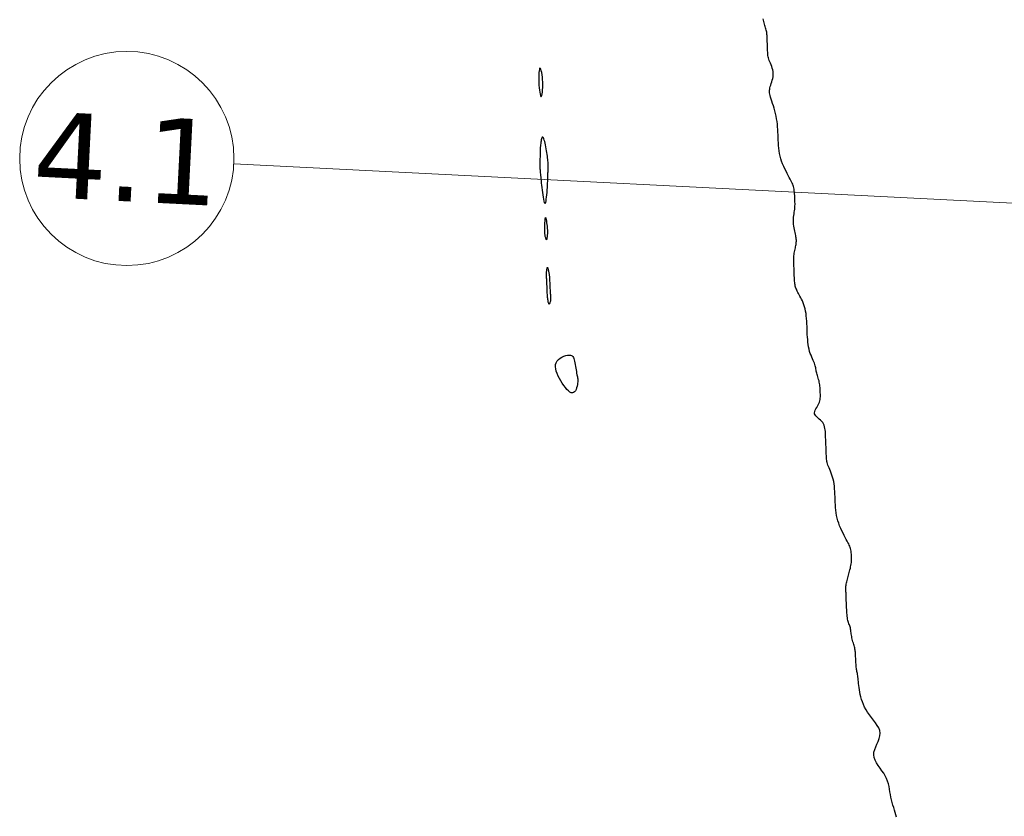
# Model space of a CAD drawing. Header units: millimetres. Extents: x 32690613 to 32693367, y 5343692 to 5344708.
# Tile 54 of 256: x 32692179 to 32692225, y 5343900 to 5343937. Entities that reach past the tile are written whole.
import ezdxf

# ---------------------------------------------------------------- set-up
doc = ezdxf.new("R2010")
doc.units = ezdxf.units.MM
doc.header["$LTSCALE"] = 20
doc.layers.get('0').update_dxf_attribs({"lineweight": 18})
doc.layers.get('Defpoints').update_dxf_attribs({"color": 11, "lineweight": 18})
doc.layers.add('02-DGM_HL_495.50', color=152, linetype='Continuous')
doc.layers.add('02-DGM_HL_496.00', color=162, linetype='Continuous')
doc.styles.add('Verdana', font='verdana.ttf')

# ---------------------------------------------------------------- blocks, each defined once
blk = doc.blocks.new('A$C78070446')
blk.add_line((4469678.22, 5342449.778), (4469455.556, 5342469.755))
blk.add_circle((4469450.576, 5342470.202), 5)
at = {"insert": (4469450.576, 5342470.202), "char_height": 4, "attachment_point": 5, "rotation": 354.86, "line_spacing_factor": 0.252012, "style": 'Verdana'}
blk.add_mtext('4.1', dxfattribs=at)

msp = doc.modelspace()

# ---------------------------------------------------------------- linework, layer by layer
at = {"layer": '02-DGM_HL_495.50', "elevation": 495.5, "flags": 128}
msp.add_lwpolyline([(32692220.105, 5343899.921), (32692220.078, 5343900.027), (32692220.046, 5343900.137), (32692220.012, 5343900.251), (32692219.976, 5343900.368), (32692219.941, 5343900.487), (32692219.906, 5343900.609), (32692219.874, 5343900.732), (32692219.846, 5343900.856), (32692219.823, 5343900.98), (32692219.802, 5343901.104), (32692219.781, 5343901.229), (32692219.757, 5343901.353), (32692219.728, 5343901.477), (32692219.692, 5343901.601), (32692219.645, 5343901.724), (32692219.585, 5343901.847), (32692219.511, 5343901.969), (32692219.427, 5343902.091), (32692219.339, 5343902.212), (32692219.253, 5343902.334), (32692219.175, 5343902.456), (32692219.111, 5343902.579), (32692219.066, 5343902.702), (32692219.046, 5343902.826), (32692219.056, 5343902.952), (32692219.089, 5343903.078), (32692219.137, 5343903.205), (32692219.193, 5343903.332), (32692219.25, 5343903.46), (32692219.298, 5343903.587), (32692219.331, 5343903.713), (32692219.34, 5343903.839), (32692219.321, 5343903.963), (32692219.275, 5343904.086), (32692219.209, 5343904.209), (32692219.128, 5343904.331), (32692219.037, 5343904.452), (32692218.942, 5343904.574), (32692218.848, 5343904.695), (32692218.76, 5343904.817), (32692218.683, 5343904.939), (32692218.616, 5343905.061), (32692218.56, 5343905.182), (32692218.512, 5343905.302), (32692218.472, 5343905.421), (32692218.439, 5343905.537), (32692218.412, 5343905.651), (32692218.39, 5343905.761), (32692218.372, 5343905.868), (32692218.357, 5343905.97), (32692218.345, 5343906.068), (32692218.336, 5343906.16), (32692218.328, 5343906.247), (32692218.32, 5343906.327), (32692218.314, 5343906.401), (32692218.306, 5343906.467), (32692218.298, 5343906.525), (32692218.289, 5343906.578), (32692218.28, 5343906.626), (32692218.271, 5343906.672), (32692218.261, 5343906.717), (32692218.252, 5343906.764), (32692218.243, 5343906.813), (32692218.235, 5343906.867), (32692218.228, 5343906.927), (32692218.222, 5343906.992), (32692218.217, 5343907.061), (32692218.213, 5343907.132), (32692218.209, 5343907.204), (32692218.206, 5343907.275), (32692218.203, 5343907.343), (32692218.2, 5343907.408), (32692218.198, 5343907.468), (32692218.195, 5343907.524), (32692218.192, 5343907.576), (32692218.188, 5343907.626), (32692218.183, 5343907.675), (32692218.176, 5343907.724), (32692218.167, 5343907.773), (32692218.156, 5343907.823), (32692218.142, 5343907.876), (32692218.127, 5343907.931), (32692218.11, 5343907.988), (32692218.092, 5343908.047), (32692218.074, 5343908.106), (32692218.057, 5343908.167), (32692218.041, 5343908.229), (32692218.027, 5343908.291), (32692218.015, 5343908.353), (32692218.005, 5343908.415), (32692217.997, 5343908.476), (32692217.989, 5343908.536), (32692217.982, 5343908.595), (32692217.973, 5343908.652), (32692217.964, 5343908.707), (32692217.953, 5343908.76), (32692217.939, 5343908.811), (32692217.924, 5343908.86), (32692217.907, 5343908.908), (32692217.889, 5343908.956), (32692217.872, 5343909.006), (32692217.855, 5343909.058), (32692217.839, 5343909.113), (32692217.825, 5343909.172), (32692217.814, 5343909.237), (32692217.804, 5343909.306), (32692217.796, 5343909.379), (32692217.79, 5343909.456), (32692217.785, 5343909.535), (32692217.781, 5343909.616), (32692217.777, 5343909.699), (32692217.774, 5343909.782), (32692217.77, 5343909.865), (32692217.767, 5343909.948), (32692217.764, 5343910.029), (32692217.761, 5343910.108), (32692217.758, 5343910.185), (32692217.755, 5343910.258), (32692217.752, 5343910.328), (32692217.75, 5343910.393), (32692217.748, 5343910.453), (32692217.746, 5343910.508), (32692217.745, 5343910.561), (32692217.745, 5343910.611), (32692217.746, 5343910.66), (32692217.749, 5343910.709), (32692217.754, 5343910.759), (32692217.761, 5343910.81), (32692217.771, 5343910.864), (32692217.783, 5343910.92), (32692217.796, 5343910.978), (32692217.812, 5343911.038), (32692217.828, 5343911.099), (32692217.845, 5343911.161), (32692217.863, 5343911.224), (32692217.882, 5343911.287), (32692217.9, 5343911.351), (32692217.918, 5343911.414), (32692217.935, 5343911.479), (32692217.952, 5343911.544), (32692217.967, 5343911.61), (32692217.98, 5343911.678), (32692217.991, 5343911.748), (32692218, 5343911.82), (32692218.006, 5343911.894), (32692218.01, 5343911.97), (32692218.011, 5343912.047), (32692218.009, 5343912.123), (32692218.005, 5343912.197), (32692217.998, 5343912.27), (32692217.989, 5343912.338), (32692217.977, 5343912.403), (32692217.963, 5343912.463), (32692217.946, 5343912.519), (32692217.926, 5343912.574), (32692217.902, 5343912.629), (32692217.875, 5343912.687), (32692217.842, 5343912.75), (32692217.805, 5343912.818), (32692217.763, 5343912.895), (32692217.716, 5343912.982), (32692217.665, 5343913.077), (32692217.611, 5343913.18), (32692217.557, 5343913.29), (32692217.504, 5343913.405), (32692217.453, 5343913.524), (32692217.408, 5343913.646), (32692217.368, 5343913.769), (32692217.335, 5343913.893), (32692217.31, 5343914.017), (32692217.29, 5343914.141), (32692217.275, 5343914.266), (32692217.264, 5343914.391), (32692217.257, 5343914.515), (32692217.251, 5343914.64), (32692217.245, 5343914.765), (32692217.24, 5343914.89), (32692217.235, 5343915.014), (32692217.228, 5343915.137), (32692217.219, 5343915.258), (32692217.208, 5343915.376), (32692217.194, 5343915.49), (32692217.176, 5343915.601), (32692217.153, 5343915.707), (32692217.126, 5343915.807), (32692217.095, 5343915.902), (32692217.062, 5343915.992), (32692217.027, 5343916.077), (32692216.993, 5343916.157), (32692216.961, 5343916.231), (32692216.931, 5343916.3), (32692216.905, 5343916.364), (32692216.884, 5343916.424), (32692216.868, 5343916.479), (32692216.856, 5343916.532), (32692216.848, 5343916.584), (32692216.842, 5343916.636), (32692216.838, 5343916.69), (32692216.835, 5343916.746), (32692216.832, 5343916.806), (32692216.83, 5343916.871), (32692216.827, 5343916.94), (32692216.824, 5343917.011), (32692216.821, 5343917.084), (32692216.818, 5343917.156), (32692216.816, 5343917.228), (32692216.813, 5343917.296), (32692216.81, 5343917.361), (32692216.808, 5343917.421), (32692216.806, 5343917.477), (32692216.804, 5343917.531), (32692216.802, 5343917.583), (32692216.8, 5343917.636), (32692216.798, 5343917.689), (32692216.795, 5343917.745), (32692216.793, 5343917.805), (32692216.79, 5343917.87), (32692216.786, 5343917.939), (32692216.779, 5343918.01), (32692216.768, 5343918.082), (32692216.752, 5343918.154), (32692216.73, 5343918.225), (32692216.7, 5343918.293), (32692216.66, 5343918.356), (32692216.612, 5343918.414), (32692216.557, 5343918.468), (32692216.498, 5343918.518), (32692216.44, 5343918.566), (32692216.386, 5343918.613), (32692216.34, 5343918.66), (32692216.304, 5343918.708), (32692216.283, 5343918.758), (32692216.279, 5343918.812), (32692216.29, 5343918.868), (32692216.313, 5343918.926), (32692216.344, 5343918.987), (32692216.38, 5343919.049), (32692216.418, 5343919.112), (32692216.455, 5343919.175), (32692216.487, 5343919.239), (32692216.512, 5343919.302), (32692216.53, 5343919.366), (32692216.543, 5343919.429), (32692216.55, 5343919.492), (32692216.554, 5343919.554), (32692216.554, 5343919.617), (32692216.553, 5343919.679), (32692216.551, 5343919.742), (32692216.548, 5343919.804), (32692216.545, 5343919.867), (32692216.542, 5343919.929), (32692216.537, 5343919.991), (32692216.532, 5343920.054), (32692216.524, 5343920.116), (32692216.515, 5343920.178), (32692216.503, 5343920.24), (32692216.489, 5343920.302), (32692216.473, 5343920.364), (32692216.456, 5343920.425), (32692216.438, 5343920.484), (32692216.42, 5343920.543), (32692216.403, 5343920.6), (32692216.388, 5343920.655), (32692216.374, 5343920.708), (32692216.363, 5343920.758), (32692216.353, 5343920.807), (32692216.344, 5343920.856), (32692216.335, 5343920.904), (32692216.324, 5343920.954), (32692216.311, 5343921.006), (32692216.295, 5343921.062), (32692216.274, 5343921.121), (32692216.249, 5343921.185), (32692216.219, 5343921.254), (32692216.186, 5343921.329), (32692216.152, 5343921.408), (32692216.118, 5343921.493), (32692216.084, 5343921.583), (32692216.053, 5343921.678), (32692216.026, 5343921.778), (32692216.004, 5343921.884), (32692215.986, 5343921.995), (32692215.971, 5343922.11), (32692215.96, 5343922.228), (32692215.951, 5343922.348), (32692215.944, 5343922.471), (32692215.939, 5343922.595), (32692215.934, 5343922.72), (32692215.929, 5343922.845), (32692215.923, 5343922.969), (32692215.916, 5343923.092), (32692215.908, 5343923.212), (32692215.896, 5343923.33), (32692215.882, 5343923.445), (32692215.864, 5343923.556), (32692215.842, 5343923.662), (32692215.814, 5343923.762), (32692215.783, 5343923.857), (32692215.749, 5343923.947), (32692215.712, 5343924.032), (32692215.675, 5343924.111), (32692215.637, 5343924.185), (32692215.601, 5343924.254), (32692215.566, 5343924.318), (32692215.533, 5343924.377), (32692215.504, 5343924.431), (32692215.477, 5343924.483), (32692215.453, 5343924.532), (32692215.432, 5343924.581), (32692215.413, 5343924.629), (32692215.397, 5343924.677), (32692215.383, 5343924.728), (32692215.372, 5343924.781), (32692215.363, 5343924.836), (32692215.355, 5343924.893), (32692215.35, 5343924.952), (32692215.345, 5343925.013), (32692215.342, 5343925.074), (32692215.339, 5343925.136), (32692215.337, 5343925.199), (32692215.334, 5343925.261), (32692215.332, 5343925.323), (32692215.329, 5343925.386), (32692215.327, 5343925.448), (32692215.324, 5343925.511), (32692215.322, 5343925.573), (32692215.32, 5343925.636), (32692215.317, 5343925.698), (32692215.315, 5343925.761), (32692215.313, 5343925.823), (32692215.311, 5343925.886), (32692215.311, 5343925.948), (32692215.312, 5343926.011), (32692215.314, 5343926.073), (32692215.319, 5343926.136), (32692215.325, 5343926.199), (32692215.335, 5343926.262), (32692215.346, 5343926.324), (32692215.358, 5343926.386), (32692215.371, 5343926.447), (32692215.384, 5343926.507), (32692215.397, 5343926.565), (32692215.408, 5343926.621), (32692215.418, 5343926.675), (32692215.425, 5343926.726), (32692215.43, 5343926.776), (32692215.432, 5343926.825), (32692215.431, 5343926.874), (32692215.428, 5343926.924), (32692215.422, 5343926.976), (32692215.413, 5343927.032), (32692215.402, 5343927.091), (32692215.388, 5343927.156), (32692215.372, 5343927.225), (32692215.355, 5343927.298), (32692215.339, 5343927.374), (32692215.323, 5343927.453), (32692215.31, 5343927.533), (32692215.3, 5343927.616), (32692215.295, 5343927.699), (32692215.294, 5343927.782), (32692215.297, 5343927.865), (32692215.304, 5343927.946), (32692215.313, 5343928.026), (32692215.324, 5343928.103), (32692215.335, 5343928.177), (32692215.345, 5343928.247), (32692215.354, 5343928.313), (32692215.361, 5343928.373), (32692215.365, 5343928.43), (32692215.368, 5343928.483), (32692215.37, 5343928.536), (32692215.37, 5343928.588), (32692215.368, 5343928.642), (32692215.367, 5343928.698), (32692215.364, 5343928.758), (32692215.362, 5343928.823), (32692215.359, 5343928.891), (32692215.355, 5343928.963), (32692215.35, 5343929.035), (32692215.344, 5343929.108), (32692215.336, 5343929.179), (32692215.327, 5343929.247), (32692215.315, 5343929.312), (32692215.301, 5343929.372), (32692215.284, 5343929.428), (32692215.264, 5343929.483), (32692215.24, 5343929.538), (32692215.212, 5343929.596), (32692215.18, 5343929.659), (32692215.143, 5343929.727), (32692215.101, 5343929.804), (32692215.054, 5343929.891), (32692215.002, 5343929.986), (32692214.949, 5343930.089), (32692214.895, 5343930.199), (32692214.841, 5343930.314), (32692214.791, 5343930.433), (32692214.745, 5343930.555), (32692214.706, 5343930.678), (32692214.673, 5343930.802), (32692214.648, 5343930.926), (32692214.628, 5343931.05), (32692214.613, 5343931.175), (32692214.602, 5343931.3), (32692214.594, 5343931.424), (32692214.588, 5343931.549), (32692214.583, 5343931.674), (32692214.578, 5343931.799), (32692214.573, 5343931.924), (32692214.566, 5343932.049), (32692214.557, 5343932.173), (32692214.545, 5343932.298), (32692214.531, 5343932.423), (32692214.512, 5343932.547), (32692214.489, 5343932.671), (32692214.461, 5343932.795), (32692214.429, 5343932.917), (32692214.394, 5343933.037), (32692214.359, 5343933.153), (32692214.323, 5343933.263), (32692214.29, 5343933.367), (32692214.259, 5343933.463), (32692214.232, 5343933.551), (32692214.211, 5343933.628), (32692214.195, 5343933.698), (32692214.185, 5343933.761), (32692214.18, 5343933.82), (32692214.18, 5343933.876), (32692214.186, 5343933.932), (32692214.197, 5343933.989), (32692214.212, 5343934.05), (32692214.233, 5343934.116), (32692214.257, 5343934.187), (32692214.281, 5343934.261), (32692214.305, 5343934.339), (32692214.327, 5343934.419), (32692214.343, 5343934.501), (32692214.353, 5343934.584), (32692214.355, 5343934.667), (32692214.347, 5343934.75), (32692214.33, 5343934.832), (32692214.307, 5343934.913), (32692214.28, 5343934.991), (32692214.25, 5343935.067), (32692214.219, 5343935.139), (32692214.19, 5343935.208), (32692214.165, 5343935.272), (32692214.144, 5343935.331), (32692214.128, 5343935.387), (32692214.116, 5343935.44), (32692214.107, 5343935.492), (32692214.101, 5343935.544), (32692214.097, 5343935.597), (32692214.094, 5343935.653), (32692214.092, 5343935.714), (32692214.089, 5343935.778), (32692214.087, 5343935.847), (32692214.084, 5343935.918), (32692214.081, 5343935.991), (32692214.078, 5343936.064), (32692214.075, 5343936.135), (32692214.073, 5343936.204), (32692214.07, 5343936.269), (32692214.068, 5343936.329), (32692214.065, 5343936.384), (32692214.062, 5343936.437), (32692214.058, 5343936.487), (32692214.053, 5343936.536), (32692214.046, 5343936.584), (32692214.037, 5343936.633), (32692214.026, 5343936.684), (32692214.012, 5343936.737), (32692213.997, 5343936.792), (32692213.98, 5343936.849), (32692213.962, 5343936.907), (32692213.944, 5343936.967), (32692213.927, 5343937.028), (32692213.911, 5343937.089), (32692213.897, 5343937.151), (32692213.885, 5343937.214)], dxfattribs=at)
at = {"layer": '02-DGM_HL_496.00', "elevation": 496, "flags": 128}
for points in [[(32692203.596, 5343934.247), (32692203.588, 5343934.371), (32692203.576, 5343934.491), (32692203.56, 5343934.603), (32692203.542, 5343934.704), (32692203.522, 5343934.788), (32692203.501, 5343934.853), (32692203.481, 5343934.895), (32692203.463, 5343934.909), (32692203.447, 5343934.893), (32692203.434, 5343934.851), (32692203.423, 5343934.784), (32692203.415, 5343934.699), (32692203.41, 5343934.597), (32692203.407, 5343934.485), (32692203.408, 5343934.364), (32692203.411, 5343934.24), (32692203.417, 5343934.116), (32692203.426, 5343933.995), (32692203.438, 5343933.883), (32692203.451, 5343933.783), (32692203.465, 5343933.698), (32692203.481, 5343933.633), (32692203.498, 5343933.591), (32692203.515, 5343933.577), (32692203.532, 5343933.592), (32692203.549, 5343933.635), (32692203.564, 5343933.702), (32692203.578, 5343933.788), (32692203.588, 5343933.889), (32692203.595, 5343934.002), (32692203.598, 5343934.123)], [(32692203.7, 5343928.58), (32692203.716, 5343928.596), (32692203.731, 5343928.638), (32692203.745, 5343928.703), (32692203.758, 5343928.787), (32692203.77, 5343928.884), (32692203.781, 5343928.991), (32692203.791, 5343929.104), (32692203.8, 5343929.218), (32692203.807, 5343929.329), (32692203.813, 5343929.436), (32692203.819, 5343929.539), (32692203.823, 5343929.636), (32692203.827, 5343929.726), (32692203.83, 5343929.81), (32692203.833, 5343929.886), (32692203.835, 5343929.953), (32692203.837, 5343930.011), (32692203.839, 5343930.061), (32692203.84, 5343930.104), (32692203.841, 5343930.142), (32692203.842, 5343930.175), (32692203.843, 5343930.204), (32692203.844, 5343930.232), (32692203.845, 5343930.259), (32692203.846, 5343930.286), (32692203.846, 5343930.315), (32692203.847, 5343930.346), (32692203.846, 5343930.381), (32692203.845, 5343930.42), (32692203.843, 5343930.465), (32692203.84, 5343930.516), (32692203.835, 5343930.574), (32692203.829, 5343930.64), (32692203.821, 5343930.714), (32692203.812, 5343930.793), (32692203.801, 5343930.877), (32692203.789, 5343930.964), (32692203.775, 5343931.053), (32692203.759, 5343931.144), (32692203.742, 5343931.233), (32692203.723, 5343931.321), (32692203.703, 5343931.405), (32692203.683, 5343931.482), (32692203.662, 5343931.551), (32692203.641, 5343931.608), (32692203.621, 5343931.652), (32692203.601, 5343931.68), (32692203.582, 5343931.689), (32692203.566, 5343931.679), (32692203.55, 5343931.651), (32692203.536, 5343931.61), (32692203.524, 5343931.559), (32692203.513, 5343931.502), (32692203.504, 5343931.443), (32692203.496, 5343931.384), (32692203.489, 5343931.331), (32692203.484, 5343931.285), (32692203.48, 5343931.245), (32692203.477, 5343931.209), (32692203.474, 5343931.173), (32692203.473, 5343931.136), (32692203.471, 5343931.095), (32692203.47, 5343931.047), (32692203.469, 5343930.99), (32692203.468, 5343930.922), (32692203.466, 5343930.845), (32692203.465, 5343930.762), (32692203.463, 5343930.676), (32692203.462, 5343930.589), (32692203.461, 5343930.506), (32692203.46, 5343930.427), (32692203.46, 5343930.357), (32692203.46, 5343930.297), (32692203.461, 5343930.245), (32692203.462, 5343930.199), (32692203.465, 5343930.156), (32692203.468, 5343930.114), (32692203.471, 5343930.069), (32692203.476, 5343930.019), (32692203.482, 5343929.962), (32692203.488, 5343929.894), (32692203.496, 5343929.817), (32692203.505, 5343929.732), (32692203.514, 5343929.64), (32692203.525, 5343929.541), (32692203.537, 5343929.436), (32692203.55, 5343929.327), (32692203.565, 5343929.214), (32692203.58, 5343929.1), (32692203.596, 5343928.987), (32692203.614, 5343928.879), (32692203.631, 5343928.782), (32692203.649, 5343928.7), (32692203.666, 5343928.636), (32692203.683, 5343928.594)], [(32692203.806, 5343927.125), (32692203.803, 5343927.091), (32692203.799, 5343927.054), (32692203.794, 5343927.015), (32692203.789, 5343926.978), (32692203.783, 5343926.945), (32692203.776, 5343926.918), (32692203.769, 5343926.9), (32692203.762, 5343926.894), (32692203.754, 5343926.9), (32692203.745, 5343926.917), (32692203.737, 5343926.943), (32692203.729, 5343926.976), (32692203.721, 5343927.012), (32692203.713, 5343927.05), (32692203.707, 5343927.087), (32692203.701, 5343927.121), (32692203.697, 5343927.149), (32692203.694, 5343927.172), (32692203.692, 5343927.191), (32692203.69, 5343927.206), (32692203.689, 5343927.218), (32692203.689, 5343927.228), (32692203.689, 5343927.237), (32692203.688, 5343927.245), (32692203.688, 5343927.253), (32692203.688, 5343927.262), (32692203.688, 5343927.275), (32692203.688, 5343927.293), (32692203.689, 5343927.318), (32692203.689, 5343927.352), (32692203.69, 5343927.395), (32692203.691, 5343927.451), (32692203.692, 5343927.52), (32692203.694, 5343927.597), (32692203.697, 5343927.677), (32692203.7, 5343927.755), (32692203.704, 5343927.825), (32692203.709, 5343927.882), (32692203.716, 5343927.921), (32692203.723, 5343927.936), (32692203.732, 5343927.923), (32692203.741, 5343927.887), (32692203.752, 5343927.831), (32692203.762, 5343927.763), (32692203.773, 5343927.687), (32692203.782, 5343927.608), (32692203.791, 5343927.532), (32692203.799, 5343927.464), (32692203.805, 5343927.408), (32692203.81, 5343927.364), (32692203.813, 5343927.33), (32692203.815, 5343927.304), (32692203.817, 5343927.285), (32692203.818, 5343927.271), (32692203.818, 5343927.261), (32692203.818, 5343927.252), (32692203.817, 5343927.243), (32692203.817, 5343927.234), (32692203.816, 5343927.224), (32692203.815, 5343927.211), (32692203.813, 5343927.196), (32692203.812, 5343927.177), (32692203.809, 5343927.153)], [(32692203.942, 5343924.388), (32692203.947, 5343924.33), (32692203.951, 5343924.282), (32692203.955, 5343924.242), (32692203.958, 5343924.209), (32692203.96, 5343924.18), (32692203.961, 5343924.153), (32692203.961, 5343924.126), (32692203.958, 5343924.096), (32692203.953, 5343924.063), (32692203.947, 5343924.027), (32692203.939, 5343923.992), (32692203.93, 5343923.958), (32692203.92, 5343923.929), (32692203.91, 5343923.907), (32692203.9, 5343923.893), (32692203.889, 5343923.89), (32692203.879, 5343923.9), (32692203.87, 5343923.92), (32692203.861, 5343923.949), (32692203.853, 5343923.983), (32692203.845, 5343924.021), (32692203.838, 5343924.06), (32692203.832, 5343924.098), (32692203.827, 5343924.132), (32692203.823, 5343924.16), (32692203.819, 5343924.185), (32692203.816, 5343924.208), (32692203.814, 5343924.233), (32692203.812, 5343924.262), (32692203.809, 5343924.297), (32692203.807, 5343924.341), (32692203.805, 5343924.397), (32692203.802, 5343924.465), (32692203.798, 5343924.544), (32692203.795, 5343924.63), (32692203.791, 5343924.72), (32692203.787, 5343924.809), (32692203.784, 5343924.895), (32692203.781, 5343924.975), (32692203.778, 5343925.043), (32692203.775, 5343925.099), (32692203.773, 5343925.143), (32692203.772, 5343925.176), (32692203.77, 5343925.201), (32692203.769, 5343925.219), (32692203.769, 5343925.231), (32692203.768, 5343925.24), (32692203.767, 5343925.248), (32692203.766, 5343925.256), (32692203.766, 5343925.264), (32692203.765, 5343925.274), (32692203.765, 5343925.286), (32692203.765, 5343925.301), (32692203.766, 5343925.32), (32692203.768, 5343925.344), (32692203.77, 5343925.372), (32692203.772, 5343925.406), (32692203.776, 5343925.443), (32692203.78, 5343925.482), (32692203.785, 5343925.519), (32692203.791, 5343925.552), (32692203.798, 5343925.578), (32692203.805, 5343925.596), (32692203.812, 5343925.603), (32692203.82, 5343925.597), (32692203.828, 5343925.58), (32692203.837, 5343925.553), (32692203.845, 5343925.521), (32692203.853, 5343925.485), (32692203.861, 5343925.447), (32692203.868, 5343925.41), (32692203.874, 5343925.376), (32692203.879, 5343925.348), (32692203.882, 5343925.325), (32692203.885, 5343925.306), (32692203.888, 5343925.29), (32692203.89, 5343925.278), (32692203.891, 5343925.267), (32692203.892, 5343925.258), (32692203.894, 5343925.249), (32692203.895, 5343925.24), (32692203.896, 5343925.229), (32692203.898, 5343925.215), (32692203.9, 5343925.196), (32692203.902, 5343925.169), (32692203.904, 5343925.135), (32692203.907, 5343925.09), (32692203.91, 5343925.034), (32692203.913, 5343924.966), (32692203.916, 5343924.887), (32692203.92, 5343924.802), (32692203.924, 5343924.713), (32692203.929, 5343924.624), (32692203.933, 5343924.538), (32692203.938, 5343924.459)], [(32692204.82, 5343921.507), (32692204.881, 5343921.505), (32692204.93, 5343921.491), (32692204.969, 5343921.468), (32692204.999, 5343921.435), (32692205.022, 5343921.392), (32692205.041, 5343921.341), (32692205.056, 5343921.282), (32692205.071, 5343921.214), (32692205.085, 5343921.14), (32692205.1, 5343921.06), (32692205.116, 5343920.977), (32692205.131, 5343920.892), (32692205.146, 5343920.809), (32692205.161, 5343920.73), (32692205.175, 5343920.656), (32692205.188, 5343920.589), (32692205.2, 5343920.531), (32692205.211, 5343920.481), (32692205.22, 5343920.436), (32692205.227, 5343920.392), (32692205.231, 5343920.349), (32692205.232, 5343920.303), (32692205.229, 5343920.251), (32692205.222, 5343920.192), (32692205.211, 5343920.123), (32692205.194, 5343920.049), (32692205.173, 5343919.974), (32692205.146, 5343919.901), (32692205.114, 5343919.837), (32692205.076, 5343919.784), (32692205.031, 5343919.749), (32692204.98, 5343919.734), (32692204.922, 5343919.745), (32692204.858, 5343919.778), (32692204.791, 5343919.831), (32692204.72, 5343919.902), (32692204.648, 5343919.986), (32692204.576, 5343920.082), (32692204.505, 5343920.187), (32692204.436, 5343920.297), (32692204.372, 5343920.41), (32692204.313, 5343920.525), (32692204.263, 5343920.639), (32692204.223, 5343920.751), (32692204.196, 5343920.86), (32692204.185, 5343920.963), (32692204.19, 5343921.061), (32692204.215, 5343921.15), (32692204.261, 5343921.23), (32692204.325, 5343921.3), (32692204.401, 5343921.361), (32692204.486, 5343921.411), (32692204.575, 5343921.451), (32692204.663, 5343921.48), (32692204.746, 5343921.499)]]:
    msp.add_lwpolyline(points, close=True, dxfattribs=at)

# ---------------------------------------------------------------- block references
at = {"layer": 'Defpoints', "rotation": 2.237485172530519}
msp.add_blockref('A$C78070446', (28434719.524, -168960.664), dxfattribs=at)

doc.saveas('drawing.dxf')
